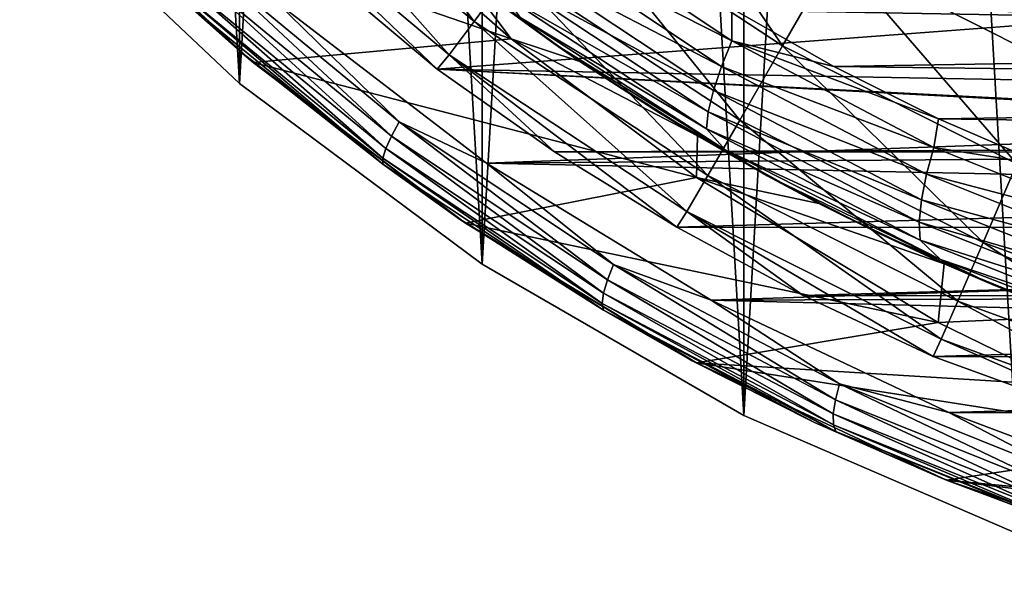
# Model space of a CAD drawing. Header units: metres. Extents: x -27 to 243, y -26 to 26.
# Tile 1 of 88: x -19.09 to -9.15, y -25.02 to -19.47. Entities that reach past the tile are written whole.
import ezdxf

# ---------------------------------------------------------------- set-up
doc = ezdxf.new("R2010")
doc.units = ezdxf.units.M
doc.layers.add('solid_ASS_SW0001', color=7, linetype='CONTINUOUS')

msp = doc.modelspace()

# ---------------------------------------------------------------- linework, layer by layer
at = {"layer": 'solid_ASS_SW0001'}
for points in [[(-8.978015, 24.666935, -24), (-8.978042, -24.666925, -24), (-11.781051, -23.457821, -24)], [(-8.978015, 24.666935, -24), (-11.781051, -23.457821, -24), (-11.78101, 23.457842, -24)], [(-8.978015, -24.666935, 74), (-8.978042, 24.666925, 74), (-11.781051, 23.457821, 74)], [(-11.78101, 23.457842, -24), (-11.781051, -23.457821, -24), (-14.424679, -21.931511, -24)], [(-11.78101, 23.457842, -24), (-14.424679, -21.931511, -24), (-14.424632, 21.931541, -24)], [(-11.78101, -23.457842, 74), (-11.781051, 23.457821, 74), (-14.424679, 21.931511, 74)], [(-8.978015, -24.666935, 74), (-11.781051, 23.457821, 74), (-11.78101, -23.457842, 74)], [(-14.424632, 21.931541, -24), (-14.424679, -21.931511, -24), (-16.873199, -20.108646, -24)], [(-14.424632, 21.931541, -24), (-16.873199, -20.108646, -24), (-16.873152, 20.108686, -24)], [(-14.424632, -21.931541, 74), (-14.424679, 21.931511, 74), (-16.873199, 20.108646, 74)], [(-11.78101, -23.457842, 74), (-14.424679, 21.931511, 74), (-14.424632, -21.931541, 74)], [(-16.873152, 20.108686, -24), (-16.873199, -20.108646, -24), (-19.093544, -18.013857, -24)], [(-16.873152, -20.108686, 74), (-16.873199, 20.108646, 74), (-19.093544, 18.013857, 74)], [(-14.424632, -21.931541, 74), (-16.873199, 20.108646, 74), (-16.873152, -20.108686, 74)], [(-16.873152, -20.108686, 74), (-19.093544, 18.013857, 74), (-19.093506, -18.013895, 74)], [(-16.669014, -17.668678, 78.850594), (-14.505102, -19.484358, 78.850594), (-16.226196, -17.199303, 80.908371)], [(-14.505102, -19.484358, 78.850594), (-14.11977, -18.966749, 80.908371), (-16.226196, -17.199303, 80.908371)], [(-13.60437, -18.274426, 82.884712), (-11.390858, -19.730227, 82.884712), (-12.964895, -17.415434, 84.756622)], [(-11.390858, -19.730227, 82.884712), (-10.855429, -18.802807, 84.756622), (-12.964895, -17.415434, 84.756622)], [(-16.957214, -17.974157, 76.735291), (-14.75589, -19.82123, 76.735291), (-16.669014, -17.668678, 78.850594)], [(-14.75589, -19.82123, 76.735291), (-14.505102, -19.484358, 78.850594), (-16.669014, -17.668678, 78.850594)], [(-10.855429, -18.802807, 84.756622), (-8.599162, -19.935904, 84.756622), (-10.222341, -17.706223, 86.50235)], [(-8.599162, -19.935904, 84.756622), (-8.09766, -18.773239, 86.50235), (-10.222341, -17.706223, 86.50235)], [(-18.673748, -18.091185, 84.608253), (-16.865414, -19.787821, 99.393616), (-18.881365, -17.874397, 99.038559)], [(-17.498093, -19.224459, 99.373085), (-18.881365, -17.874397, 99.038559), (-16.865414, -19.787821, 99.393616)], [(-17.096855, -18.102692, 74.599998), (-14.878674, -19.965849, 74.599998), (-16.957214, -17.974157, 76.735291)], [(-14.878674, -19.965849, 74.599998), (-14.75589, -19.82123, 76.735291), (-16.957214, -17.974157, 76.735291)], [(-19.093544, -18.013857, -24), (-16.873199, -20.108646, -24), (-19.093506, -18.013895, 74)], [(-16.873199, -20.108646, -24), (-16.873152, -20.108686, 74), (-19.093506, -18.013895, 74)], [(-18.673748, -18.091185, 84.608253), (-16.735016, -19.898201, 83.704208), (-16.865414, -19.787821, 99.393616)], [(-14.130426, -19.660301, 82.489662), (-16.735016, -19.898201, 83.704208), (-18.673748, -18.091185, 84.608253)], [(-15.461688, -18.489029, 83.110443), (-14.130426, -19.660301, 82.489662), (-18.673748, -18.091185, 84.608253)], [(-7.358101, -19.401567, 74.599998), (-14.878674, -19.965849, 74.599998), (-17.096855, -18.102692, 74.599998)], [(-14.11977, -18.966749, 80.908371), (-11.822399, -20.477705, 80.908371), (-13.60437, -18.274426, 82.884712)], [(-11.822399, -20.477705, 80.908371), (-11.390858, -19.730227, 82.884712), (-13.60437, -18.274426, 82.884712)], [(-13.9695, -18.63015, 99.138931), (-13.836573, -18.389442, 99.327904), (-11.903361, -19.679792, 99.77932)], [(-11.903361, -19.679792, 99.77932), (-13.836573, -18.389442, 99.327904), (-11.901487, -19.353764, 99.881516)], [(-14.57614, -19.066624, 83.689102), (-14.130426, -19.660301, 82.489662), (-15.461688, -18.489029, 83.110443)], [(-14.080474, -18.858406, 98.893173), (-13.9695, -18.63015, 99.138931), (-12.006903, -19.937042, 99.593796)], [(-12.006903, -19.937042, 99.593796), (-13.9695, -18.63015, 99.138931), (-11.903361, -19.679792, 99.77932)], [(-17.276491, -18.830412, 100.102905), (-17.371746, -18.962641, 99.969551), (-15.339609, -20.639515, 100.364449)], [(-15.261494, -20.495636, 100.49688), (-17.276491, -18.830412, 100.102905), (-15.339609, -20.639515, 100.364449)], [(-16.499491, -19.288671, 100.320786), (-17.276491, -18.830412, 100.102905), (-15.261494, -20.495636, 100.49688)], [(-14.159969, -19.059896, 98.594704), (-14.080474, -18.858406, 98.893173), (-12.088581, -20.180973, 99.351639)], [(-12.088581, -20.180973, 99.351639), (-14.080474, -18.858406, 98.893173), (-12.006903, -19.937042, 99.593796)], [(-11.390858, -19.730227, 82.884712), (-9.023304, -20.919212, 82.884712), (-10.855429, -18.802807, 84.756622)], [(-9.023304, -20.919212, 82.884712), (-8.599162, -19.935904, 84.756622), (-10.855429, -18.802807, 84.756622)], [(-17.371746, -18.962641, 99.969551), (-17.445337, -19.079201, 99.7966), (-15.396885, -20.766342, 100.192551)], [(-15.339609, -20.639515, 100.364449), (-17.371746, -18.962641, 99.969551), (-15.396885, -20.766342, 100.192551)], [(16.206388, -18.931303, 112.954445), (-16.499491, -19.288671, 100.320786), (15.126881, -19.842985, 112.335358)], [(-13.700438, -19.705278, 97.729431), (-14.57614, -19.066624, 83.689102), (-14.723721, -18.95289, 97.516861)], [(-14.03412, -19.447783, 97.922981), (-13.700438, -19.705278, 97.729431), (-14.723721, -18.95289, 97.516861)], [(-14.505102, -19.484358, 78.850594), (-12.145035, -21.036547, 78.850594), (-14.11977, -18.966749, 80.908371)], [(-12.145035, -21.036547, 78.850594), (-11.822399, -20.477705, 80.908371), (-14.11977, -18.966749, 80.908371)], [(11.17398, -18.928753, 108.835648), (10.097287, -19.591499, 108.271217), (-11.901487, -19.353764, 99.881516)], [(-17.445337, -19.079201, 99.7966), (-17.488964, -19.169132, 99.592934), (-15.42639, -20.864191, 99.990005)], [(-15.396885, -20.766342, 100.192551), (-17.445337, -19.079201, 99.7966), (-15.42639, -20.864191, 99.990005)], [(-14.57614, -19.066624, 83.689102), (-13.436164, -19.886415, 83.689102), (-14.130426, -19.660301, 82.489662)], [(-13.700438, -19.705278, 97.729431), (-13.436164, -19.886415, 83.689102), (-14.57614, -19.066624, 83.689102)], [(-14.200179, -19.220629, 98.254135), (-14.159969, -19.059896, 98.594704), (-12.140467, -20.396286, 99.056763)], [(-12.140467, -20.396286, 99.056763), (-14.159969, -19.059896, 98.594704), (-12.088581, -20.180973, 99.351639)], [(-17.488964, -19.169132, 99.592934), (-17.498093, -19.224459, 99.373085), (-15.424767, -20.924383, 99.771248)], [(-15.42639, -20.864191, 99.990005), (-17.488964, -19.169132, 99.592934), (-15.424767, -20.924383, 99.771248)], [(-15.424767, -20.924383, 99.771248), (-17.498093, -19.224459, 99.373085), (-16.865414, -19.787821, 99.393616)], [(-14.380916, -20.912313, 100.755432), (-16.499491, -19.288671, 100.320786), (-15.261494, -20.495636, 100.49688)], [(15.126881, -19.842985, 112.335358), (-16.499491, -19.288671, 100.320786), (-14.380916, -20.912313, 100.755432)], [(-12.15645, -20.568027, 98.719589), (-14.03412, -19.447783, 97.922981), (-14.200179, -19.220629, 98.254135)], [(-12.15645, -20.568027, 98.719589), (-14.200179, -19.220629, 98.254135), (-12.140467, -20.396286, 99.056763)], [(-11.903361, -19.679792, 99.77932), (-11.901487, -19.353764, 99.881516), (-10.872504, -19.937946, 100.140503)], [(10.097287, -19.591499, 108.271217), (-10.872504, -19.937946, 100.140503), (-11.901487, -19.353764, 99.881516)], [(-7.358101, -19.401567, 74.599998), (-4.966006, -20.146992, 74.599998), (-14.878674, -19.965849, 74.599998)], [(-14.75589, -19.82123, 76.735291), (-12.355019, -21.400255, 76.735291), (-14.505102, -19.484358, 78.850594)], [(-12.355019, -21.400255, 76.735291), (-12.145035, -21.036547, 78.850594), (-14.505102, -19.484358, 78.850594)], [(-14.03412, -19.447783, 97.922981), (-11.968733, -20.780024, 98.39592), (-13.700438, -19.705278, 97.729431)], [(-12.15645, -20.568027, 98.719589), (-11.968733, -20.780024, 98.39592), (-14.03412, -19.447783, 97.922981)], [(-14.130426, -19.660301, 82.489662), (-12.258807, -21.056911, 81.616913), (-16.735016, -19.898201, 83.704208)], [(-12.250161, -20.638157, 83.689102), (-12.258807, -21.056911, 81.616913), (-14.130426, -19.660301, 82.489662)], [(-13.436164, -19.886415, 83.689102), (-12.250161, -20.638157, 83.689102), (-14.130426, -19.660301, 82.489662)], [(-12.006903, -19.937042, 99.593796), (-11.903361, -19.679792, 99.77932), (-9.862736, -20.75396, 100.304924)], [(-11.903361, -19.679792, 99.77932), (-10.872504, -19.937946, 100.140503), (-9.815083, -20.464861, 100.420097)], [(-9.862736, -20.75396, 100.304924), (-11.903361, -19.679792, 99.77932), (-9.815083, -20.464861, 100.420097)], [(10.097287, -19.591499, 108.271217), (8.984238, -20.190697, 107.702629), (-10.872504, -19.937946, 100.140503)], [(-12.639664, -20.401934, 97.9608), (-13.436164, -19.886415, 83.689102), (-13.700438, -19.705278, 97.729431)], [(-11.968733, -20.780024, 98.39592), (-12.639664, -20.401934, 97.9608), (-13.700438, -19.705278, 97.729431)], [(-11.822399, -20.477705, 80.908371), (-9.365151, -21.711735, 80.908371), (-11.390858, -19.730227, 82.884712)], [(-9.365151, -21.711735, 80.908371), (-9.023304, -20.919212, 82.884712), (-11.390858, -19.730227, 82.884712)], [(-16.735016, -19.898201, 83.704208), (-14.6651, -21.469393, 99.829773), (-16.865414, -19.787821, 99.393616)], [(-15.424767, -20.924383, 99.771248), (-16.865414, -19.787821, 99.393616), (-14.6651, -21.469393, 99.829773)], [(-14.878674, -19.965849, 74.599998), (-13.691469, -20.797926, 74.599998), (-14.75589, -19.82123, 76.735291)], [(-12.456742, -21.560135, 74.599998), (-12.355019, -21.400255, 76.735291), (-14.75589, -19.82123, 76.735291)], [(-13.691469, -20.797926, 74.599998), (-12.456742, -21.560135, 74.599998), (-14.75589, -19.82123, 76.735291)], [(15.126881, -19.842985, 112.335358), (-14.380916, -20.912313, 100.755432), (13.990574, -20.69726, 111.698212)], [(-12.639664, -20.401934, 97.9608), (-12.250161, -20.638157, 83.689102), (-13.436164, -19.886415, 83.689102)], [(-16.735016, -19.898201, 83.704208), (-14.592718, -21.51865, 82.705238), (-14.6651, -21.469393, 99.829773)], [(-12.258807, -21.056911, 81.616913), (-14.592718, -21.51865, 82.705238), (-16.735016, -19.898201, 83.704208)], [(0, -20.75, 74.599998), (-13.691469, -20.797926, 74.599998), (-14.878674, -19.965849, 74.599998)], [(-2.501367, -20.59868, 74.599998), (0, -20.75, 74.599998), (-14.878674, -19.965849, 74.599998)], [(-4.966006, -20.146992, 74.599998), (-2.501367, -20.59868, 74.599998), (-14.878674, -19.965849, 74.599998)], [(-12.088581, -20.180973, 99.351639), (-12.006903, -19.937042, 99.593796), (-9.935724, -21.024759, 100.124207)], [(-9.935724, -21.024759, 100.124207), (-12.006903, -19.937042, 99.593796), (-9.862736, -20.75396, 100.304924)], [(8.984238, -20.190697, 107.702629), (-9.815083, -20.464861, 100.420097), (-10.872504, -19.937946, 100.140503)], [(-16.873199, -20.108646, -24), (-14.424679, -21.931511, -24), (-16.873152, -20.108686, 74)], [(-14.424679, -21.931511, -24), (-14.424632, -21.931541, 74), (-16.873152, -20.108686, 74)], [(-12.140467, -20.396286, 99.056763), (-12.088581, -20.180973, 99.351639), (-9.986936, -21.281521, 99.887009)], [(-9.986936, -21.281521, 99.887009), (-12.088581, -20.180973, 99.351639), (-9.935724, -21.024759, 100.124207)], [(8.984238, -20.190697, 107.702629), (7.840134, -20.723459, 107.134041), (-9.815083, -20.464861, 100.420097)], [(-11.543975, -21.041307, 98.211563), (-12.250161, -20.638157, 83.689102), (-12.639664, -20.401934, 97.9608)], [(-11.968733, -20.780024, 98.39592), (-11.543975, -21.041307, 98.211563), (-12.639664, -20.401934, 97.9608)], [(-12.15645, -20.568027, 98.719589), (-12.140467, -20.396286, 99.056763), (-10.010093, -21.508135, 99.596985)], [(-12.145035, -21.036547, 78.850594), (-9.620728, -22.304255, 78.850594), (-11.822399, -20.477705, 80.908371)], [(-10.010093, -21.508135, 99.596985), (-12.140467, -20.396286, 99.056763), (-9.986936, -21.281521, 99.887009)], [(-9.620728, -22.304255, 78.850594), (-9.365151, -21.711735, 80.908371), (-11.822399, -20.477705, 80.908371)], [(-9.862736, -20.75396, 100.304924), (-9.815083, -20.464861, 100.420097), (-8.730992, -20.933666, 100.72094)], [(7.840134, -20.723459, 107.134041), (-8.730992, -20.933666, 100.72094), (-9.815083, -20.464861, 100.420097)], [(-15.261494, -20.495636, 100.49688), (-15.339609, -20.639515, 100.364449), (-13.15792, -22.089764, 100.841141)], [(-13.098065, -21.935904, 100.971848), (-15.261494, -20.495636, 100.49688), (-13.15792, -22.089764, 100.841141)], [(-14.380916, -20.912313, 100.755432), (-15.261494, -20.495636, 100.49688), (-13.098065, -21.935904, 100.971848)], [(-10.000857, -21.688858, 99.264282), (-11.968733, -20.780024, 98.39592), (-12.15645, -20.568027, 98.719589)], [(-10.000857, -21.688858, 99.264282), (-12.15645, -20.568027, 98.719589), (-10.010093, -21.508135, 99.596985)], [(-15.339609, -20.639515, 100.364449), (-15.396885, -20.766342, 100.192551), (-13.197801, -22.225378, 100.671043)], [(-13.15792, -22.089764, 100.841141), (-15.339609, -20.639515, 100.364449), (-13.197801, -22.225378, 100.671043)], [(-12.250161, -20.638157, 83.689102), (-11.022316, -21.319206, 83.689102), (-12.258807, -21.056911, 81.616913)], [(-11.543975, -21.041307, 98.211563), (-11.022316, -21.319206, 83.689102), (-12.250161, -20.638157, 83.689102)], [(-15.396885, -20.766342, 100.192551), (-15.42639, -20.864191, 99.990005), (-13.212242, -22.329996, 100.470253)], [(-13.197801, -22.225378, 100.671043), (-15.396885, -20.766342, 100.192551), (-13.212242, -22.329996, 100.470253)], [(13.990574, -20.69726, 111.698212), (-14.380916, -20.912313, 100.755432), (12.802638, -21.488497, 111.048134)], [(0, -20.75, 74.599998), (13.676497, -20.807775, 74.599998), (-13.691469, -20.797926, 74.599998)], [(-11.968733, -20.780024, 98.39592), (-9.793691, -21.885159, 98.948524), (-11.543975, -21.041307, 98.211563)], [(-10.000857, -21.688858, 99.264282), (-9.793691, -21.885159, 98.948524), (-11.968733, -20.780024, 98.39592)], [(-9.935724, -21.024759, 100.124207), (-9.862736, -20.75396, 100.304924), (-7.740893, -21.603514, 100.905365)], [(-7.740893, -21.603514, 100.905365), (-9.862736, -20.75396, 100.304924), (-8.730992, -20.933666, 100.72094)], [(-15.42639, -20.864191, 99.990005), (-15.424767, -20.924383, 99.771248), (-13.199141, -22.394333, 100.253075)], [(-13.212242, -22.329996, 100.470253), (-15.42639, -20.864191, 99.990005), (-13.199141, -22.394333, 100.253075)], [(-13.691469, -20.797926, 74.599998), (13.676497, -20.807775, 74.599998), (-12.456742, -21.560135, 74.599998)], [(-12.456742, -21.560135, 74.599998), (13.676497, -20.807775, 74.599998), (12.441225, -21.569094, 74.599998)], [(-13.199141, -22.394333, 100.253075), (-15.424767, -20.924383, 99.771248), (-14.6651, -21.469393, 99.829773)], [(-12.111502, -22.295509, 101.278641), (-14.380916, -20.912313, 100.755432), (-13.098065, -21.935904, 100.971848)], [(12.802638, -21.488497, 111.048134), (-14.380916, -20.912313, 100.755432), (-12.111502, -22.295509, 101.278641)], [(-9.365151, -21.711735, 80.908371), (-6.781257, -22.652153, 80.908371), (-9.023304, -20.919212, 82.884712)], [(-12.258807, -21.056911, 81.616913), (-9.816769, -22.519501, 80.478172), (-14.592718, -21.51865, 82.705238)], [(-12.355019, -21.400255, 76.735291), (-9.787068, -22.689882, 76.735291), (-12.145035, -21.036547, 78.850594)], [(-9.756762, -21.92728, 83.689102), (-9.816769, -22.519501, 80.478172), (-12.258807, -21.056911, 81.616913)], [(-11.022316, -21.319206, 83.689102), (-9.756762, -21.92728, 83.689102), (-12.258807, -21.056911, 81.616913)], [(-9.787068, -22.689882, 76.735291), (-9.620728, -22.304255, 78.850594), (-12.145035, -21.036547, 78.850594)], [(-10.415286, -21.622253, 98.482506), (-11.022316, -21.319206, 83.689102), (-11.543975, -21.041307, 98.211563)], [(-9.793691, -21.885159, 98.948524), (-10.415286, -21.622253, 98.482506), (-11.543975, -21.041307, 98.211563)], [(-9.986936, -21.281521, 99.887009), (-9.935724, -21.024759, 100.124207), (-7.782764, -21.884808, 100.730904)], [(-7.782764, -21.884808, 100.730904), (-9.935724, -21.024759, 100.124207), (-7.740893, -21.603514, 100.905365)], [(-10.415286, -21.622253, 98.482506), (-9.756762, -21.92728, 83.689102), (-11.022316, -21.319206, 83.689102)], [(-10.010093, -21.508135, 99.596985), (-9.986936, -21.281521, 99.887009), (-7.802932, -22.151493, 100.500069)], [(-7.802932, -22.151493, 100.500069), (-9.986936, -21.281521, 99.887009), (-7.782764, -21.884808, 100.730904)], [(-14.592718, -21.51865, 82.705238), (-12.301467, -22.905762, 100.355492), (-14.6651, -21.469393, 99.829773)], [(-13.199141, -22.394333, 100.253075), (-14.6651, -21.469393, 99.829773), (-12.301467, -22.905762, 100.355492)], [(-12.456742, -21.560135, 74.599998), (-11.180653, -22.248663, 74.599998), (-12.355019, -21.400255, 76.735291)], [(-9.867416, -22.861408, 74.599998), (-9.787068, -22.689882, 76.735291), (-12.355019, -21.400255, 76.735291)], [(-11.180653, -22.248663, 74.599998), (-9.867416, -22.861408, 74.599998), (-12.355019, -21.400255, 76.735291)], [(-14.592718, -21.51865, 82.705238), (-12.259413, -22.928297, 81.617195), (-12.301467, -22.905762, 100.355492)], [(-9.816769, -22.519501, 80.478172), (-12.259413, -22.928297, 81.617195), (-14.592718, -21.51865, 82.705238)], [(-12.456742, -21.560135, 74.599998), (12.441225, -21.569094, 74.599998), (-11.180653, -22.248663, 74.599998)], [(12.802638, -21.488497, 111.048134), (-12.111502, -22.295509, 101.278641), (11.568692, -22.211954, 110.390297)], [(-11.180653, -22.248663, 74.599998), (12.441225, -21.569094, 74.599998), (11.164654, -22.256697, 74.599998)], [(-7.796807, -22.386831, 100.216202), (-10.010093, -21.508135, 99.596985), (-7.802932, -22.151493, 100.500069)], [(-10.000857, -21.688858, 99.264282), (-10.010093, -21.508135, 99.596985), (-7.796807, -22.386831, 100.216202)], [(-9.255524, -22.143515, 98.774254), (-9.756762, -21.92728, 83.689102), (-10.415286, -21.622253, 98.482506)], [(-9.793691, -21.885159, 98.948524), (-9.255524, -22.143515, 98.774254), (-10.415286, -21.622253, 98.482506)], [(-7.761848, -22.574478, 99.889084), (-9.793691, -21.885159, 98.948524), (-10.000857, -21.688858, 99.264282)], [(-7.761848, -22.574478, 99.889084), (-10.000857, -21.688858, 99.264282), (-7.796807, -22.386831, 100.216202)], [(-9.620728, -22.304255, 78.850594), (-6.966317, -23.270338, 78.850594), (-9.365151, -21.711735, 80.908371)], [(-6.966317, -23.270338, 78.850594), (-6.781257, -22.652153, 80.908371), (-9.365151, -21.711735, 80.908371)], [(-14.424679, -21.931511, -24), (-11.781051, -23.457821, -24), (-14.424632, -21.931541, 74)], [(-11.781051, -23.457821, -24), (-11.78101, -23.457842, 74), (-14.424632, -21.931541, 74)], [(-13.098065, -21.935904, 100.971848), (-13.15792, -22.089764, 100.841141), (-10.855315, -23.299789, 101.404144)], [(-10.814484, -23.137728, 101.532249), (-13.098065, -21.935904, 100.971848), (-10.855315, -23.299789, 101.404144)], [(-12.111502, -22.295509, 101.278641), (-13.098065, -21.935904, 100.971848), (-10.814484, -23.137728, 101.532249)], [(-9.756762, -21.92728, 83.689102), (-8.457726, -22.46034, 83.689102), (-9.816769, -22.519501, 80.478172)], [(-9.793691, -21.885159, 98.948524), (-7.537556, -22.754934, 99.581459), (-9.255524, -22.143515, 98.774254)], [(-7.761848, -22.574478, 99.889084), (-7.537556, -22.754934, 99.581459), (-9.793691, -21.885159, 98.948524)], [(-9.255524, -22.143515, 98.774254), (-8.457726, -22.46034, 83.689102), (-9.756762, -21.92728, 83.689102)], [(-13.15792, -22.089764, 100.841141), (-13.197801, -22.225378, 100.671043), (-10.877069, -23.442617, 101.236694)], [(-10.855315, -23.299789, 101.404144), (-13.15792, -22.089764, 100.841141), (-10.877069, -23.442617, 101.236694)], [(-8.067513, -22.603434, 99.087219), (-8.457726, -22.46034, 83.689102), (-9.255524, -22.143515, 98.774254)], [(-7.537556, -22.754934, 99.581459), (-8.067513, -22.603434, 99.087219), (-9.255524, -22.143515, 98.774254)], [(-13.197801, -22.225378, 100.671043), (-13.212242, -22.329996, 100.470253), (-10.875799, -23.552778, 101.038368)], [(-10.877069, -23.442617, 101.236694), (-13.197801, -22.225378, 100.671043), (-10.875799, -23.552778, 101.038368)], [(11.568692, -22.211954, 110.390297), (-12.111502, -22.295509, 101.278641), (10.295301, -22.863302, 109.730148)], [(-11.180653, -22.248663, 74.599998), (11.164654, -22.256697, 74.599998), (-9.867416, -22.861408, 74.599998)], [(-9.867416, -22.861408, 74.599998), (11.164654, -22.256697, 74.599998), (9.850977, -22.868498, 74.599998)], [(-13.212242, -22.329996, 100.470253), (-13.199141, -22.394333, 100.253075), (-10.850712, -23.620497, 100.82328)], [(-10.875799, -23.552778, 101.038368), (-13.212242, -22.329996, 100.470253), (-10.850712, -23.620497, 100.82328)], [(-9.711754, -23.427725, 101.89743), (-12.111502, -22.295509, 101.278641), (-10.814484, -23.137728, 101.532249)], [(10.295301, -22.863302, 109.730148), (-12.111502, -22.295509, 101.278641), (-9.711754, -23.427725, 101.89743)], [(-9.787068, -22.689882, 76.735291), (-7.086765, -23.672668, 76.735291), (-9.620728, -22.304255, 78.850594)], [(-7.086765, -23.672668, 76.735291), (-6.966317, -23.270338, 78.850594), (-9.620728, -22.304255, 78.850594)], [(-13.199141, -22.394333, 100.253075), (-12.301467, -22.905762, 100.355492), (-11.066232, -23.527399, 100.653984)], [(-10.850712, -23.620497, 100.82328), (-13.199141, -22.394333, 100.253075), (-11.066232, -23.527399, 100.653984)], [(-8.457726, -22.46034, 83.689102), (-8.515253, -23.157221, 79.871269), (-9.816769, -22.519501, 80.478172)], [(-9.816769, -22.519501, 80.478172), (-8.515253, -23.157221, 79.871269), (-12.259413, -22.928297, 81.617195)], [(-9.867416, -22.861408, 74.599998), (-7.14655, -23.852396, 74.599998), (-9.787068, -22.689882, 76.735291)], [(-7.14655, -23.852396, 74.599998), (-7.086765, -23.672668, 76.735291), (-9.787068, -22.689882, 76.735291)], [(-9.867416, -22.861408, 74.599998), (9.850977, -22.868498, 74.599998), (-7.14655, -23.852396, 74.599998)], [(10.295301, -22.863302, 109.730148), (-9.711754, -23.427725, 101.89743), (8.988851, -23.439388, 109.072723)], [(-12.259413, -22.928297, 81.617195), (-11.066232, -23.527399, 100.653984), (-12.301467, -22.905762, 100.355492)], [(-12.259413, -22.928297, 81.617195), (-9.732593, -24.109676, 80.438919), (-11.066232, -23.527399, 100.653984)], [(-7.180007, -23.720104, 79.248634), (-9.732593, -24.109676, 80.438919), (-12.259413, -22.928297, 81.617195)], [(-8.515253, -23.157221, 79.871269), (-7.180007, -23.720104, 79.248634), (-12.259413, -22.928297, 81.617195)], [(-10.814484, -23.137728, 101.532249), (-10.855315, -23.299789, 101.404144), (-8.46161, -24.26025, 102.055328)], [(-8.440176, -24.091812, 102.179871), (-10.814484, -23.137728, 101.532249), (-8.46161, -24.26025, 102.055328)], [(-9.711754, -23.427725, 101.89743), (-10.814484, -23.137728, 101.532249), (-8.440176, -24.091812, 102.179871)], [(-10.855315, -23.299789, 101.404144), (-10.877069, -23.442617, 101.236694), (-8.464868, -24.408676, 101.891396)], [(-8.46161, -24.26025, 102.055328), (-10.855315, -23.299789, 101.404144), (-8.464868, -24.408676, 101.891396)], [(-11.781051, -23.457821, -24), (-8.978042, -24.666925, -24), (-11.78101, -23.457842, 74)], [(-8.978042, -24.666925, -24), (-8.978015, -24.666935, 74), (-11.78101, -23.457842, 74)], [(-10.877069, -23.442617, 101.236694), (-10.875799, -23.552778, 101.038368), (-8.447558, -24.523125, 101.696274)], [(-8.464868, -24.408676, 101.891396), (-10.877069, -23.442617, 101.236694), (-8.447558, -24.523125, 101.696274)], [(-8.469038, -23.896645, 102.24456), (-9.711754, -23.427725, 101.89743), (-8.440176, -24.091812, 102.179871)], [(8.988851, -23.439388, 109.072723), (-9.711754, -23.427725, 101.89743), (-8.469038, -23.896645, 102.24456)], [(-9.732593, -24.109676, 80.438919), (-9.798667, -24.082901, 100.977402), (-11.066232, -23.527399, 100.653984)], [(-10.850712, -23.620497, 100.82328), (-11.066232, -23.527399, 100.653984), (-9.798667, -24.082901, 100.977402)], [(-10.875799, -23.552778, 101.038368), (-10.850712, -23.620497, 100.82328), (-8.410218, -24.593439, 101.48381)], [(-8.447558, -24.523125, 101.696274), (-10.875799, -23.552778, 101.038368), (-8.410218, -24.593439, 101.48381)], [(-10.850712, -23.620497, 100.82328), (-9.798667, -24.082901, 100.977402), (-8.500895, -24.571014, 101.326492)], [(-8.410218, -24.593439, 101.48381), (-10.850712, -23.620497, 100.82328), (-8.500895, -24.571014, 101.326492)], [(-7.180007, -23.720104, 79.248634), (-4.414751, -24.617619, 77.959167), (-9.732593, -24.109676, 80.438919)], [(-9.732593, -24.109676, 80.438919), (-8.500895, -24.571014, 101.326492), (-9.798667, -24.082901, 100.977402)], [(-9.732593, -24.109676, 80.438919), (-7.073026, -25.019438, 79.198746), (-8.500895, -24.571014, 101.326492)], [(-2.980432, -24.950909, 77.290337), (-7.073026, -25.019438, 79.198746), (-9.732593, -24.109676, 80.438919)], [(-4.414751, -24.617619, 77.959167), (-2.980432, -24.950909, 77.290337), (-9.732593, -24.109676, 80.438919)]]:
    msp.add_3dface(points, dxfattribs=at)

doc.saveas('drawing.dxf')
